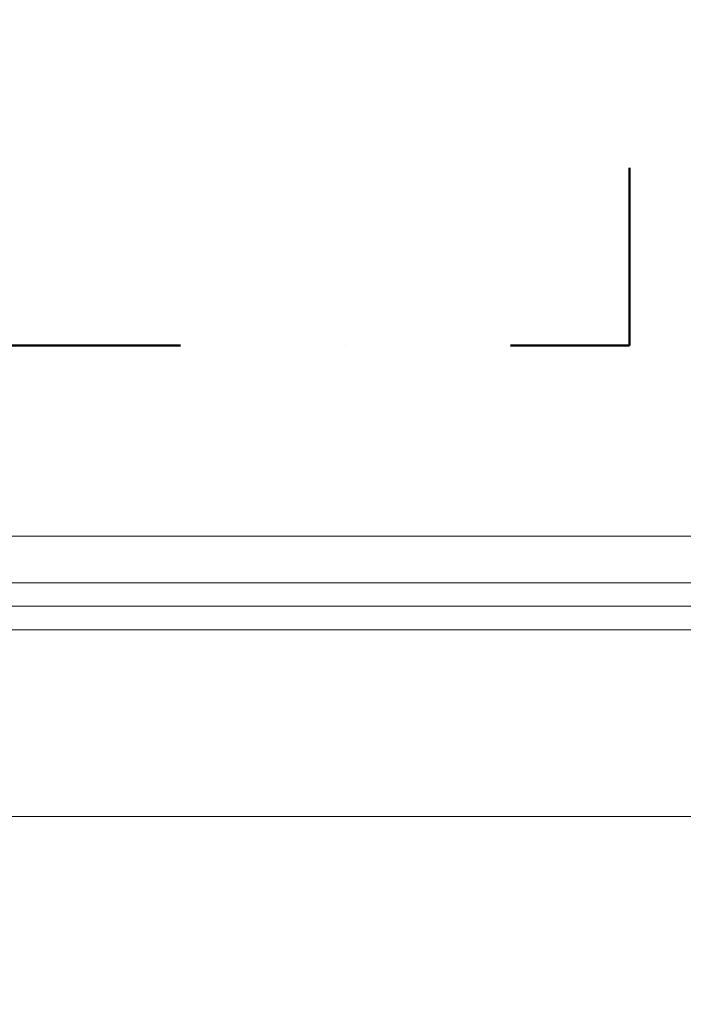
# Model space of a CAD drawing. Header units: millimetres. Extents: x -40968 to 77376, y -17881 to 4746.
# Tile 145 of 180: x -3100 to -2391, y -12540 to -11486. Entities that reach past the tile are written whole.
import ezdxf

# ---------------------------------------------------------------- set-up
doc = ezdxf.new("R2010")
doc.units = ezdxf.units.MM
doc.header["$MEASUREMENT"] = 0
doc.linetypes.add('Punto & Rayas', pattern=[670.277762, 317.5, -176.388889, 0, -176.388874])
doc.layers.add('01_2D_Ambit_Pluma_Nº__242', color=7, linetype='Continuous', lineweight=50, true_color=0xfb0013)
doc.layers.add('12_FAÇ_Façana', color=7, linetype='Continuous')
doc.layers.add('Ventanas Archicad', color=7, linetype='Continuous')
doc.layers.add('Ventanas Archicad_Pluma_Nº__1', color=7, linetype='Continuous', lineweight=5)
doc.layers.add('Ventanas Archicad_Pluma_Nº__7', color=7, linetype='Continuous', lineweight=5)

# ---------------------------------------------------------------- blocks, each defined once
blk = doc.blocks.new('Ventana Vertical Multi-Faja 27')
at = {"layer": 'Ventanas Archicad_Pluma_Nº__1', "color": 7, "linetype": 'Continuous', "lineweight": 5}
for p, q in [((-600, 50), (600, 50)), ((-600, 0), (-550, 0)), ((-550, 0), (-550, -50)), ((-550, 0), (550, 0)), ((550, -50), (550, 0)), ((550, 0), (600, 0)), ((-550, -25), (550, -25)), ((-550, -50), (-600, -50)), ((550, -50), (-550, -50)), ((600, -50), (550, -50)), ((-600, -180), (-600, -155)), ((600, -180), (600, -155)), ((-600, -250), (600, -250))]:
    blk.add_line(p, q, dxfattribs=at)
at = {"layer": 'Ventanas Archicad_Pluma_Nº__7', "color": 7, "linetype": 'Continuous', "lineweight": 5}
for p, q in [((-600, 50), (-600, 30)), ((600, 50), (600, 30)), ((-600, 30), (-600, 0)), ((-600, 30), (-600, 0)), ((600, 30), (600, 0)), ((600, 30), (600, 0)), ((-600, 0), (-600, -50)), ((-600, 0), (-600, -50)), ((-600, 0), (-600, -50)), ((-600, 0), (-600, -50)), ((600, 0), (600, -50)), ((600, 0), (600, -50)), ((600, 0), (600, -50)), ((600, 0), (600, -50)), ((-600, -50), (-600, -80)), ((-600, -50), (-600, -80)), ((600, -50), (600, -80)), ((600, -50), (600, -80)), ((-600, -80), (-600, -155)), ((-600, -80), (-600, -155)), ((600, -80), (600, -155)), ((600, -80), (600, -155)), ((-600, -180), (-600, -230)), ((600, -180), (600, -230)), ((-600, -230), (-600, -250)), ((600, -230), (600, -250))]:
    blk.add_line(p, q, dxfattribs=at)
blk = doc.blocks.new('Muro_2_5', base_point=(-1681.1, -12339))
at = {"layer": 'Ventanas Archicad', "color": 253, "linetype": 'Continuous', "lineweight": 5, "true_color": 0xa4a4a6, "zscale": 1000}
blk.add_blockref('Ventana Vertical Multi-Faja 27', (-2701.1, -12089), dxfattribs=at)

msp = doc.modelspace()

# ---------------------------------------------------------------- linework, layer by layer
at = {"layer": '01_2D_Ambit_Pluma_Nº__242', "color": 1, "linetype": 'Punto & Rayas', "lineweight": 50, "true_color": 0xfb0013, "flags": 128}
msp.add_lwpolyline([(-28500, 1816.8), (-28500, 4745.9), (7879.6, 4745.9), (7879.6, -1396.9), (6474.1, -1396.9), (6474.1, -11392.7), (6916.3, -11392.7), (6916.3, -17756.6), (-3932.3, -17756.6), (-3932.3, -11834.9), (-2447.9, -11834.9), (-2447.9, -2249.6), (-23311.2, -2249.6), (-23311.2, 1816.8)], close=True, dxfattribs=at)

# ---------------------------------------------------------------- block references
at = {"layer": '12_FAÇ_Façana', "color": 7, "lineweight": 20}
msp.add_blockref('Muro_2_5', (-1681.1, -12339), dxfattribs=at)

doc.saveas('drawing.dxf')
